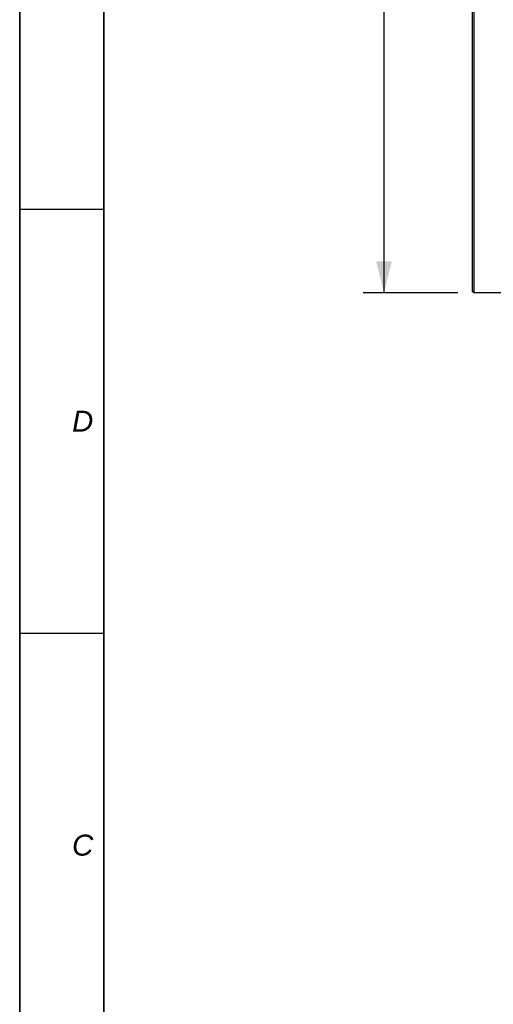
# Model space of a CAD drawing. Extents: x 0 to 594, y 0 to 420.
# Tile 2 of 93: x 0 to 45, y 94 to 188. Entities that reach past the tile are written whole.
import ezdxf

# ---------------------------------------------------------------- set-up
doc = ezdxf.new("R2010")
doc.units = 0
doc.header["$LTSCALE"] = 32.67
doc.layers.get('0').update_dxf_attribs({"linetype": 'CONTINUOUS'})
doc.layers.add('7_ALL_NOTE', color=7, linetype='CONTINUOUS')
doc.styles.get("Standard").update_dxf_attribs({"font": 'arial.ttf'})
doc.styles.add('TEXTSTYLE_4', font='ariali.ttf')
doc.dimstyles.new('DIMSTYLE_6', dxfattribs={"dimtxt": 3, "dimasz": 3, "dimexe": 2, "dimexo": 1.5, "dimgap": 0.75, "dimtad": 1, "dimdec": 1, "dimlfac": 6.666667, "dimtxsty": 'STANDARD', "dimblk": '_ARROW_FILLED', "dimblk1": '_ARROW_FILLED', "dimblk2": '_ARROW_FILLED', "dimcen": 0.09, "dimazin": 2, "dimtp": 0.8, "dimtm": 0.8, "dimtfac": 1, "dimtdec": 1, "dimtofl": 0, "dimtmove": 0, "dimatfit": 3, "dimtolj": 1})

# ---------------------------------------------------------------- blocks, each defined once
blk = doc.blocks.new('_ARROW_FILLED')
at = {"color": 0, "linetype": 'BYBLOCK'}
blk.add_solid([(0, 0), (-1, 0.25), (-1, -0.25)], dxfattribs=at)
blk = doc.blocks.new('*D10')
at = {"color": 2, "linetype": 'CONTINUOUS'}
for p, q in [((41.747, 240.238), (32.704, 240.238)), ((34.704, 240.238), (34.704, 200.938)), ((34.704, 161.638), (34.704, 200.938)), ((41.747, 161.638), (32.704, 161.638))]:
    blk.add_line(p, q, dxfattribs=at)
at = {"color": 2, "linetype": 'CONTINUOUS', "xscale": 3, "yscale": 3, "zscale": 3}
for p, rotation in [((34.704, 240.238), 90), ((34.704, 161.638), 270)]:
    blk.add_blockref('_ARROW_FILLED', p, dxfattribs=dict(at, rotation=rotation))
at = {"color": 2, "linetype": 'CONTINUOUS', "insert": (30.954, 200.938), "char_height": 3, "width": 6.99257, "attachment_point": 2, "rotation": 90}
blk.add_mtext('520', dxfattribs=at)

msp = doc.modelspace()

# ---------------------------------------------------------------- linework, layer by layer
at = {"color": 7, "linetype": 'CONTINUOUS'}
for p, q in [((0, 0), (0, 420)), ((8, 8), (8, 412)), ((43.247, 240.238), (43.247, 161.638)), ((43.097, 240.087), (43.097, 161.788)), ((43.097, 161.788), (43.247, 161.638)), ((60.197, 161.638), (43.247, 161.638))]:
    msp.add_line(p, q, dxfattribs=at)
at = {"color": 2, "linetype": 'CONTINUOUS'}
for p, q in [((0, 412), (0, 8)), ((8, 412), (8, 8)), ((0, 169.6), (8, 169.6)), ((0, 129.2), (8, 129.2))]:
    msp.add_line(p, q, dxfattribs=at)

# ---------------------------------------------------------------- texts
at = {"layer": '7_ALL_NOTE', "color": 1, "linetype": 'CONTINUOUS', "char_height": 2, "attachment_point": 2, "style": 'TEXTSTYLE_4'}
for s, insert, width in [('D', (6, 150.4), 2.01487), ('C', (6, 110), 2.03717)]:
    msp.add_mtext(s, dxfattribs=dict(at, insert=insert, width=width))

# ---------------------------------------------------------------- dimensions: what is measured, and where the dimension line sits
at = {"color": 2, "linetype": 'CONTINUOUS'}
dim = msp.add_linear_dim(base=(34.704, 161.638), p1=(43.247, 240.238), p2=(43.247, 161.638), angle=270, dimstyle='DIMSTYLE_6', dxfattribs=at)
dim.commit()
dim.dimension.update_dxf_attribs({"geometry": '*D10', "text_midpoint": (34.704, 200.927), "dimtype": 160})

doc.saveas('drawing.dxf')
